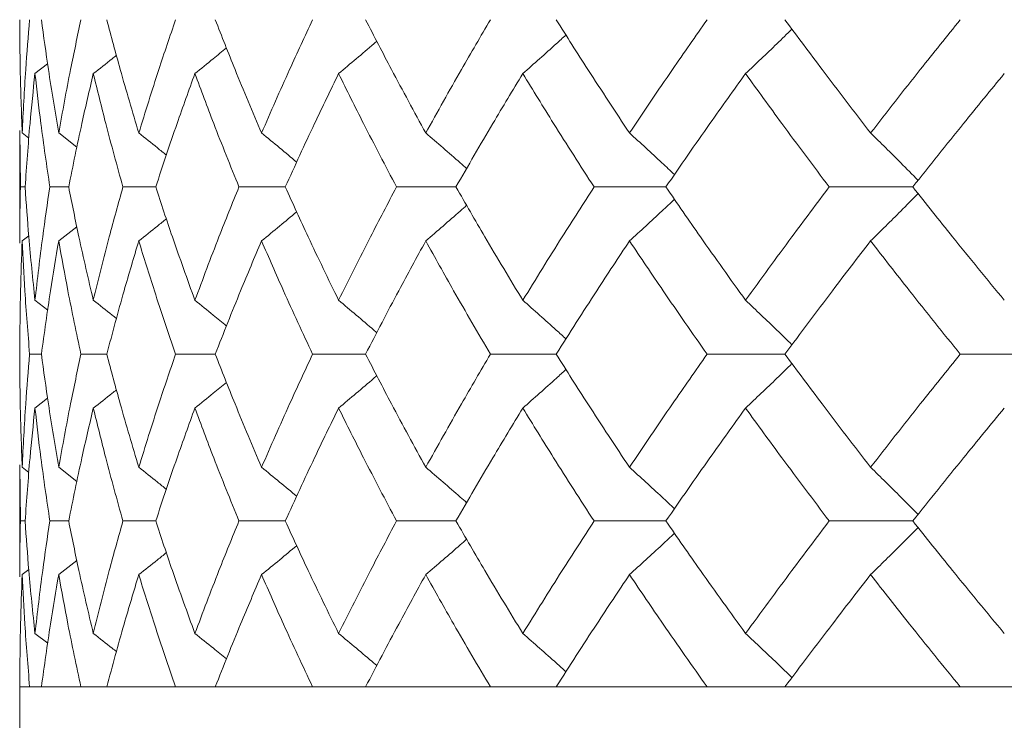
# Model space of a CAD drawing. Header units: inches. Extents: x -4.1 to 22.6, y -10.2 to 17.8.
# Tile 18 of 142: x -2.496 to -2.136, y -0.399 to -0.143. Entities that reach past the tile are written whole.
import ezdxf

# ---------------------------------------------------------------- set-up
doc = ezdxf.new("R2010")
doc.units = ezdxf.units.IN
doc.header["$MEASUREMENT"] = 0

msp = doc.modelspace()

# ---------------------------------------------------------------- linework, layer by layer
at = {"color": 7, "linetype": 'Continuous', "lineweight": 15}
for p, q in [((-2.49041, -0.163), (-2.4858, -0.15941)), ((-2.49595, -0.18382), (-2.49595, -0.22502)), ((-2.49572, -0.20442), (-2.49592, -0.18382)), ((-2.49508, -0.1847), (-2.49264, -0.18659)), ((-2.48174, -0.1847), (-2.47508, -0.18991)), ((-2.49401, -0.20442), (-2.49572, -0.20442)), ((-2.47809, -0.20442), (-2.48498, -0.20442)), ((-2.44629, -0.20442), (-2.45827, -0.20442)), ((-2.39894, -0.20442), (-2.41588, -0.20442)), ((-2.33658, -0.20442), (-2.3583, -0.20442)), ((-2.25987, -0.20442), (-2.28613, -0.20442)), ((-2.16967, -0.20442), (-2.20018, -0.20442)), ((-2.48174, -0.22414), (-2.47511, -0.21896)), ((-2.49508, -0.22414), (-2.49268, -0.22229)), ((-2.49041, -0.24584), (-2.48576, -0.24946)), ((-2.48805, -0.26554), (-2.49236, -0.26554)), ((-2.46416, -0.26554), (-2.4736, -0.26554)), ((-2.42453, -0.26554), (-2.43901, -0.26554)), ((-2.3696, -0.26554), (-2.38896, -0.26554)), ((-2.29997, -0.26554), (-2.32399, -0.26554)), ((-2.2164, -0.26554), (-2.24483, -0.26554)), ((-2.11982, -0.26554), (-2.15233, -0.26554)), ((-2.49041, -0.28523), (-2.4858, -0.28165)), ((-2.49595, -0.30599), (-2.49595, -0.34696)), ((-2.49572, -0.3265), (-2.49592, -0.30599)), ((-2.49508, -0.30687), (-2.49264, -0.30875)), ((-2.48174, -0.30687), (-2.47508, -0.31206)), ((-2.49401, -0.3265), (-2.49572, -0.3265)), ((-2.47809, -0.3265), (-2.48498, -0.3265)), ((-2.44629, -0.3265), (-2.45827, -0.3265)), ((-2.39894, -0.3265), (-2.41588, -0.3265)), ((-2.33658, -0.3265), (-2.3583, -0.3265)), ((-2.25987, -0.3265), (-2.28613, -0.3265)), ((-2.16967, -0.3265), (-2.20018, -0.3265)), ((-2.48174, -0.3461), (-2.47511, -0.34095)), ((-2.49508, -0.3461), (-2.49268, -0.34425)), ((-2.49041, -0.36761), (-2.48576, -0.3712)), ((-2.49595, -0.38712), (-2.49595, -0.56712)), ((-2.49595, -0.38712), (0.44005, -0.38712)), ((-2.49236, -0.38712), (-2.49595, -0.38712)), ((-2.4736, -0.38712), (-2.48805, -0.38712)), ((-2.43901, -0.38712), (-2.46416, -0.38712)), ((-2.38896, -0.38712), (-2.42453, -0.38712)), ((-2.32399, -0.38712), (-2.3696, -0.38712)), ((-2.24483, -0.38712), (-2.29997, -0.38712)), ((-2.15233, -0.38712), (-2.2164, -0.38712))]:
    msp.add_line(p, q, dxfattribs=at)
for points, knots in [([(-2.49508, -0.1847), (-2.49536, -0.17696), (-2.49588, -0.16316), (-2.49593, -0.14936), (-2.49595, -0.1433)], [0, 0, 0, 0, 0.5601361, 1, 1, 1, 1]), ([(-2.49508, -0.1847), (-2.49469, -0.17696), (-2.49401, -0.16316), (-2.49286, -0.14936), (-2.49236, -0.1433)], [0, 0, 0, 0, 0.560136, 1, 1, 1, 1]), ([(-2.48174, -0.1847), (-2.48304, -0.17696), (-2.48537, -0.16316), (-2.48723, -0.14936), (-2.48805, -0.1433)], [0, 0, 0, 0, 0.5601361, 1, 1, 1, 1]), ([(-2.48174, -0.1847), (-2.48034, -0.17696), (-2.47785, -0.16316), (-2.4749, -0.14936), (-2.4736, -0.1433)], [0, 0, 0, 0, 0.560136, 1, 1, 1, 1]), ([(-2.45248, -0.1847), (-2.45478, -0.17696), (-2.45889, -0.16316), (-2.46255, -0.14936), (-2.46416, -0.1433)], [0, 0, 0, 0, 0.560136, 1, 1, 1, 1]), ([(-2.45248, -0.1847), (-2.45008, -0.17696), (-2.44581, -0.16316), (-2.44109, -0.14936), (-2.43901, -0.1433)], [0, 0, 0, 0, 0.5601361, 1, 1, 1, 1]), ([(-2.40761, -0.1847), (-2.41089, -0.17696), (-2.41674, -0.16316), (-2.42215, -0.14936), (-2.42453, -0.1433)], [0, 0, 0, 0, 0.560136, 1, 1, 1, 1]), ([(-2.40761, -0.1847), (-2.40424, -0.17696), (-2.39823, -0.16316), (-2.39179, -0.14936), (-2.38896, -0.1433)], [0, 0, 0, 0, 0.560136, 1, 1, 1, 1]), ([(-2.34763, -0.1847), (-2.35184, -0.17696), (-2.35936, -0.16316), (-2.36647, -0.14936), (-2.3696, -0.1433)], [0, 0, 0, 0, 0.5601361, 1, 1, 1, 1]), ([(-2.34763, -0.1847), (-2.34332, -0.17696), (-2.33564, -0.16316), (-2.32755, -0.14936), (-2.32399, -0.1433)], [0, 0, 0, 0, 0.560136, 1, 1, 1, 1]), ([(-2.27318, -0.1847), (-2.27829, -0.17696), (-2.28741, -0.16316), (-2.29613, -0.14936), (-2.29997, -0.1433)], [0, 0, 0, 0, 0.560136, 1, 1, 1, 1]), ([(-2.27318, -0.1847), (-2.26799, -0.17696), (-2.25873, -0.16316), (-2.24907, -0.14936), (-2.24483, -0.1433)], [0, 0, 0, 0, 0.560136, 1, 1, 1, 1]), ([(-2.18509, -0.1847), (-2.19104, -0.17696), (-2.20165, -0.16316), (-2.2119, -0.14936), (-2.2164, -0.1433)], [0, 0, 0, 0, 0.5601361, 1, 1, 1, 1]), ([(-2.18509, -0.1847), (-2.17907, -0.17696), (-2.16833, -0.16316), (-2.15722, -0.14936), (-2.15233, -0.1433)], [0, 0, 0, 0, 0.560136, 1, 1, 1, 1]), ([(-2.23079, -0.163), (-2.22887, -0.16119), (-2.22503, -0.15758), (-2.21937, -0.15217), (-2.21566, -0.14853), (-2.21383, -0.14674)], [0, 0, 0, 0, 0.337204, 0.674407, 1, 1, 1, 1]), ([(-2.31216, -0.163), (-2.31012, -0.16119), (-2.30602, -0.15758), (-2.30077, -0.15288), (-2.29758, -0.14996), (-2.29641, -0.14889)], [0, 0, 0, 0, 0.387866, 0.775733, 1, 1, 1, 1]), ([(-2.43197, -0.163), (-2.42973, -0.16119), (-2.42587, -0.15808), (-2.42204, -0.15493), (-2.42044, -0.15361)], [0, 0, 0, 0, 0.580604, 1, 1, 1, 1]), ([(-2.37947, -0.163), (-2.37732, -0.16119), (-2.37301, -0.15757), (-2.36835, -0.15363), (-2.36587, -0.15147), (-2.36551, -0.15116)], [0, 0, 0, 0, 0.461333, 0.922665, 1, 1, 1, 1]), ([(-2.46909, -0.163), (-2.46678, -0.1612), (-2.46396, -0.15898), (-2.46116, -0.15674), (-2.46064, -0.15632)], [0, 0, 0, 0, 0.814996, 1, 1, 1, 1]), ([(-2.49401, -0.20442), (-2.49346, -0.19669), (-2.49249, -0.18288), (-2.49105, -0.16907), (-2.49041, -0.163)], [0, 0, 0, 0, 0.560071, 1, 1, 1, 1]), ([(-2.48498, -0.20442), (-2.48611, -0.19669), (-2.48815, -0.18288), (-2.48972, -0.16907), (-2.49041, -0.163)], [0, 0, 0, 0, 0.5600706, 1, 1, 1, 1]), ([(-2.47809, -0.20442), (-2.47653, -0.19669), (-2.47375, -0.18288), (-2.47051, -0.16907), (-2.46909, -0.163)], [0, 0, 0, 0, 0.560071, 1, 1, 1, 1]), ([(-2.45827, -0.20442), (-2.46041, -0.19669), (-2.46423, -0.18288), (-2.4676, -0.16907), (-2.46909, -0.163)], [0, 0, 0, 0, 0.560071, 1, 1, 1, 1]), ([(-2.44629, -0.20442), (-2.44373, -0.19669), (-2.43918, -0.18288), (-2.43417, -0.16907), (-2.43197, -0.163)], [0, 0, 0, 0, 0.560071, 1, 1, 1, 1]), ([(-2.41588, -0.20442), (-2.419, -0.19669), (-2.42458, -0.18288), (-2.42971, -0.16907), (-2.43197, -0.163)], [0, 0, 0, 0, 0.560071, 1, 1, 1, 1]), ([(-2.39894, -0.20442), (-2.39542, -0.19669), (-2.38914, -0.18288), (-2.38242, -0.16907), (-2.37947, -0.163)], [0, 0, 0, 0, 0.560071, 1, 1, 1, 1]), ([(-2.3583, -0.20442), (-2.36236, -0.19669), (-2.36962, -0.18288), (-2.37646, -0.16907), (-2.37947, -0.163)], [0, 0, 0, 0, 0.560071, 1, 1, 1, 1]), ([(-2.33658, -0.20442), (-2.33213, -0.19669), (-2.32419, -0.18288), (-2.31584, -0.16907), (-2.31216, -0.163)], [0, 0, 0, 0, 0.560071, 1, 1, 1, 1]), ([(-2.28613, -0.20442), (-2.2911, -0.19669), (-2.29997, -0.18288), (-2.30844, -0.16907), (-2.31216, -0.163)], [0, 0, 0, 0, 0.560071, 1, 1, 1, 1]), ([(-2.25987, -0.20442), (-2.25455, -0.19669), (-2.24504, -0.18288), (-2.23514, -0.16907), (-2.23079, -0.163)], [0, 0, 0, 0, 0.560071, 1, 1, 1, 1]), ([(-2.20018, -0.20442), (-2.206, -0.19669), (-2.21638, -0.18288), (-2.22638, -0.16907), (-2.23079, -0.163)], [0, 0, 0, 0, 0.560071, 1, 1, 1, 1]), ([(-2.16967, -0.20442), (-2.16353, -0.19669), (-2.15255, -0.18288), (-2.14122, -0.16907), (-2.13623, -0.163)], [0, 0, 0, 0, 0.560071, 1, 1, 1, 1]), ([(-2.45248, -0.1847), (-2.45021, -0.1865), (-2.44683, -0.18919), (-2.44348, -0.19191), (-2.44238, -0.1928)], [0, 0, 0, 0, 0.672904, 1, 1, 1, 1]), ([(-2.40761, -0.1847), (-2.40541, -0.1865), (-2.40111, -0.19003), (-2.39685, -0.19361), (-2.39477, -0.19536)], [0, 0, 0, 0, 0.511985, 1, 1, 1, 1]), ([(-2.34763, -0.1847), (-2.34552, -0.18651), (-2.34131, -0.19012), (-2.33633, -0.19446), (-2.33347, -0.19701), (-2.33268, -0.19771)], [0, 0, 0, 0, 0.42034, 0.840681, 1, 1, 1, 1]), ([(-2.27318, -0.1847), (-2.2712, -0.18651), (-2.26722, -0.19012), (-2.26174, -0.19519), (-2.25827, -0.19848), (-2.25675, -0.19992)], [0, 0, 0, 0, 0.360211, 0.720422, 1, 1, 1, 1]), ([(-2.18509, -0.1847), (-2.18325, -0.1865), (-2.17956, -0.19012), (-2.17377, -0.19588), (-2.16985, -0.19988), (-2.16775, -0.20202)], [0, 0, 0, 0, 0.316926, 0.633852, 1, 1, 1, 1]), ([(-2.49592, -0.22502), (-2.49593, -0.22423), (-2.49601, -0.21736), (-2.49586, -0.2105), (-2.49572, -0.20442)], [0, 0, 0, 0, 0.115039, 1, 1, 1, 1]), ([(-2.49041, -0.24584), (-2.49121, -0.23811), (-2.49263, -0.2243), (-2.49359, -0.2105), (-2.49401, -0.20442)], [0, 0, 0, 0, 0.559933, 1, 1, 1, 1]), ([(-2.49041, -0.24584), (-2.48952, -0.23811), (-2.48793, -0.2243), (-2.48588, -0.2105), (-2.48498, -0.20442)], [0, 0, 0, 0, 0.559933, 1, 1, 1, 1]), ([(-2.46909, -0.24584), (-2.47089, -0.23811), (-2.47411, -0.2243), (-2.47688, -0.2105), (-2.47809, -0.20442)], [0, 0, 0, 0, 0.559933, 1, 1, 1, 1]), ([(-2.46909, -0.24584), (-2.46719, -0.23811), (-2.4638, -0.2243), (-2.45996, -0.2105), (-2.45827, -0.20442)], [0, 0, 0, 0, 0.559933, 1, 1, 1, 1]), ([(-2.43197, -0.24584), (-2.43476, -0.23811), (-2.43975, -0.2243), (-2.44429, -0.2105), (-2.44629, -0.20442)], [0, 0, 0, 0, 0.559933, 1, 1, 1, 1]), ([(-2.43197, -0.24584), (-2.42908, -0.23811), (-2.42393, -0.2243), (-2.41834, -0.2105), (-2.41588, -0.20442)], [0, 0, 0, 0, 0.559933, 1, 1, 1, 1]), ([(-2.37947, -0.24584), (-2.38322, -0.23811), (-2.38992, -0.2243), (-2.39619, -0.2105), (-2.39894, -0.20442)], [0, 0, 0, 0, 0.559933, 1, 1, 1, 1]), ([(-2.37947, -0.24584), (-2.37563, -0.23811), (-2.36877, -0.2243), (-2.3615, -0.2105), (-2.3583, -0.20442)], [0, 0, 0, 0, 0.559933, 1, 1, 1, 1]), ([(-2.31216, -0.24584), (-2.31683, -0.23811), (-2.32516, -0.2243), (-2.33309, -0.2105), (-2.33658, -0.20442)], [0, 0, 0, 0, 0.559933, 1, 1, 1, 1]), ([(-2.31216, -0.24584), (-2.30741, -0.23811), (-2.29893, -0.2243), (-2.29004, -0.2105), (-2.28613, -0.20442)], [0, 0, 0, 0, 0.559933, 1, 1, 1, 1]), ([(-2.23079, -0.24584), (-2.23632, -0.23811), (-2.2462, -0.2243), (-2.2557, -0.2105), (-2.25987, -0.20442)], [0, 0, 0, 0, 0.559933, 1, 1, 1, 1]), ([(-2.23079, -0.24584), (-2.22517, -0.23811), (-2.21515, -0.2243), (-2.20476, -0.2105), (-2.20018, -0.20442)], [0, 0, 0, 0, 0.559933, 1, 1, 1, 1]), ([(-2.13623, -0.24584), (-2.14257, -0.23811), (-2.15389, -0.2243), (-2.16485, -0.2105), (-2.16967, -0.20442)], [0, 0, 0, 0, 0.559933, 1, 1, 1, 1]), ([(-2.18509, -0.22414), (-2.18325, -0.22233), (-2.17956, -0.21872), (-2.17377, -0.21296), (-2.16986, -0.20896), (-2.16776, -0.20682)], [0, 0, 0, 0, 0.316977, 0.633953, 1, 1, 1, 1]), ([(-2.34763, -0.22414), (-2.34552, -0.22233), (-2.34131, -0.21872), (-2.33633, -0.21438), (-2.33348, -0.21183), (-2.33269, -0.21113)], [0, 0, 0, 0, 0.42064, 0.84128, 1, 1, 1, 1]), ([(-2.27318, -0.22414), (-2.2712, -0.22233), (-2.26722, -0.21872), (-2.26174, -0.21365), (-2.25827, -0.21036), (-2.25675, -0.20893)], [0, 0, 0, 0, 0.360346, 0.720692, 1, 1, 1, 1]), ([(-2.40761, -0.22414), (-2.40541, -0.22233), (-2.40112, -0.21881), (-2.39686, -0.21524), (-2.39478, -0.2135)], [0, 0, 0, 0, 0.51264, 1, 1, 1, 1]), ([(-2.45248, -0.22414), (-2.45021, -0.22234), (-2.44684, -0.21966), (-2.44349, -0.21695), (-2.4424, -0.21606)], [0, 0, 0, 0, 0.674489, 1, 1, 1, 1]), ([(-2.49595, -0.26554), (-2.49591, -0.25782), (-2.49584, -0.24402), (-2.49531, -0.23022), (-2.49508, -0.22414)], [0, 0, 0, 0, 0.559868, 1, 1, 1, 1]), ([(-2.49236, -0.26554), (-2.49299, -0.25782), (-2.49412, -0.24402), (-2.49478, -0.23022), (-2.49508, -0.22414)], [0, 0, 0, 0, 0.559868, 1, 1, 1, 1]), ([(-2.48805, -0.26554), (-2.487, -0.25782), (-2.48511, -0.24402), (-2.48277, -0.23022), (-2.48174, -0.22414)], [0, 0, 0, 0, 0.5598675, 1, 1, 1, 1]), ([(-2.4736, -0.26554), (-2.47524, -0.25782), (-2.47818, -0.24402), (-2.48065, -0.23022), (-2.48174, -0.22414)], [0, 0, 0, 0, 0.559868, 1, 1, 1, 1]), ([(-2.46416, -0.26554), (-2.4621, -0.25782), (-2.45842, -0.24402), (-2.4543, -0.23022), (-2.45248, -0.22414)], [0, 0, 0, 0, 0.559868, 1, 1, 1, 1]), ([(-2.43901, -0.26554), (-2.44164, -0.25782), (-2.44635, -0.24402), (-2.45061, -0.23022), (-2.45248, -0.22414)], [0, 0, 0, 0, 0.559868, 1, 1, 1, 1]), ([(-2.42453, -0.26554), (-2.42149, -0.25782), (-2.41606, -0.24402), (-2.41019, -0.23022), (-2.40761, -0.22414)], [0, 0, 0, 0, 0.559868, 1, 1, 1, 1]), ([(-2.38896, -0.26554), (-2.39255, -0.25782), (-2.39898, -0.24402), (-2.40497, -0.23022), (-2.40761, -0.22414)], [0, 0, 0, 0, 0.559868, 1, 1, 1, 1]), ([(-2.3696, -0.26554), (-2.36561, -0.25782), (-2.35849, -0.24402), (-2.35094, -0.23022), (-2.34763, -0.22414)], [0, 0, 0, 0, 0.5598675, 1, 1, 1, 1]), ([(-2.32399, -0.26554), (-2.32851, -0.25782), (-2.33659, -0.24402), (-2.34425, -0.23022), (-2.34763, -0.22414)], [0, 0, 0, 0, 0.5598675, 1, 1, 1, 1]), ([(-2.29997, -0.26554), (-2.29508, -0.25782), (-2.28633, -0.24402), (-2.2772, -0.23022), (-2.27318, -0.22414)], [0, 0, 0, 0, 0.559868, 1, 1, 1, 1]), ([(-2.24483, -0.26554), (-2.25022, -0.25782), (-2.25986, -0.24402), (-2.26911, -0.23022), (-2.27318, -0.22414)], [0, 0, 0, 0, 0.559868, 1, 1, 1, 1]), ([(-2.2164, -0.26554), (-2.21066, -0.25782), (-2.2004, -0.24402), (-2.18977, -0.23022), (-2.18509, -0.22414)], [0, 0, 0, 0, 0.559868, 1, 1, 1, 1]), ([(-2.15233, -0.26554), (-2.15854, -0.25782), (-2.16964, -0.24402), (-2.18037, -0.23022), (-2.18509, -0.22414)], [0, 0, 0, 0, 0.559868, 1, 1, 1, 1]), ([(-2.46909, -0.24584), (-2.46678, -0.24764), (-2.46395, -0.24986), (-2.46114, -0.25211), (-2.46061, -0.25254)], [0, 0, 0, 0, 0.81232, 1, 1, 1, 1]), ([(-2.43197, -0.24584), (-2.42973, -0.24764), (-2.42586, -0.25076), (-2.42203, -0.25392), (-2.42042, -0.25524)], [0, 0, 0, 0, 0.579624, 1, 1, 1, 1]), ([(-2.37947, -0.24584), (-2.37732, -0.24765), (-2.37301, -0.25126), (-2.36835, -0.25521), (-2.36586, -0.25738), (-2.3655, -0.25769)], [0, 0, 0, 0, 0.460902, 0.921804, 1, 1, 1, 1]), ([(-2.31216, -0.24584), (-2.31012, -0.24765), (-2.30602, -0.25126), (-2.30076, -0.25597), (-2.29757, -0.25889), (-2.2964, -0.25996)], [0, 0, 0, 0, 0.38767, 0.775339, 1, 1, 1, 1]), ([(-2.23079, -0.24584), (-2.22887, -0.24765), (-2.22503, -0.25126), (-2.21937, -0.25667), (-2.21565, -0.26031), (-2.21383, -0.2621)], [0, 0, 0, 0, 0.337121, 0.674241, 1, 1, 1, 1]), ([(-2.49508, -0.30687), (-2.49536, -0.29916), (-2.49588, -0.28539), (-2.49593, -0.27161), (-2.49595, -0.26554)], [0, 0, 0, 0, 0.55973, 1, 1, 1, 1]), ([(-2.49508, -0.30687), (-2.49469, -0.29916), (-2.49401, -0.28539), (-2.49286, -0.27161), (-2.49236, -0.26554)], [0, 0, 0, 0, 0.55973, 1, 1, 1, 1]), ([(-2.48174, -0.30687), (-2.48304, -0.29916), (-2.48537, -0.28539), (-2.48723, -0.27161), (-2.48805, -0.26554)], [0, 0, 0, 0, 0.55973, 1, 1, 1, 1]), ([(-2.48174, -0.30687), (-2.48035, -0.29916), (-2.47785, -0.28539), (-2.4749, -0.27161), (-2.4736, -0.26554)], [0, 0, 0, 0, 0.55973, 1, 1, 1, 1]), ([(-2.45248, -0.30687), (-2.45478, -0.29916), (-2.45889, -0.28539), (-2.46255, -0.27161), (-2.46416, -0.26554)], [0, 0, 0, 0, 0.55973, 1, 1, 1, 1]), ([(-2.45248, -0.30687), (-2.45009, -0.29916), (-2.44581, -0.28539), (-2.44109, -0.27161), (-2.43901, -0.26554)], [0, 0, 0, 0, 0.55973, 1, 1, 1, 1]), ([(-2.40761, -0.30687), (-2.41089, -0.29916), (-2.41674, -0.28539), (-2.42215, -0.27161), (-2.42453, -0.26554)], [0, 0, 0, 0, 0.55973, 1, 1, 1, 1]), ([(-2.40761, -0.30687), (-2.40424, -0.29916), (-2.39823, -0.28539), (-2.39179, -0.27161), (-2.38896, -0.26554)], [0, 0, 0, 0, 0.55973, 1, 1, 1, 1]), ([(-2.34763, -0.30687), (-2.35184, -0.29916), (-2.35937, -0.28539), (-2.36647, -0.27161), (-2.3696, -0.26554)], [0, 0, 0, 0, 0.55973, 1, 1, 1, 1]), ([(-2.34763, -0.30687), (-2.34332, -0.29916), (-2.33564, -0.28539), (-2.32755, -0.27161), (-2.32399, -0.26554)], [0, 0, 0, 0, 0.55973, 1, 1, 1, 1]), ([(-2.27318, -0.30687), (-2.27829, -0.29916), (-2.28741, -0.28539), (-2.29613, -0.27161), (-2.29997, -0.26554)], [0, 0, 0, 0, 0.55973, 1, 1, 1, 1]), ([(-2.27318, -0.30687), (-2.26799, -0.29916), (-2.25872, -0.28539), (-2.24907, -0.27161), (-2.24483, -0.26554)], [0, 0, 0, 0, 0.55973, 1, 1, 1, 1]), ([(-2.18509, -0.30687), (-2.19104, -0.29916), (-2.20165, -0.28539), (-2.21189, -0.27161), (-2.2164, -0.26554)], [0, 0, 0, 0, 0.55973, 1, 1, 1, 1]), ([(-2.18509, -0.30687), (-2.17908, -0.29916), (-2.16832, -0.28539), (-2.15722, -0.27161), (-2.15233, -0.26554)], [0, 0, 0, 0, 0.55973, 1, 1, 1, 1]), ([(-2.23079, -0.28523), (-2.22887, -0.28342), (-2.22503, -0.27981), (-2.21937, -0.27441), (-2.21566, -0.27077), (-2.21383, -0.26898)], [0, 0, 0, 0, 0.337318, 0.674635, 1, 1, 1, 1]), ([(-2.37947, -0.28523), (-2.37731, -0.28342), (-2.373, -0.27981), (-2.36835, -0.27587), (-2.36587, -0.27371), (-2.36551, -0.2734)], [0, 0, 0, 0, 0.461504, 0.923007, 1, 1, 1, 1]), ([(-2.31216, -0.28523), (-2.31011, -0.28342), (-2.30602, -0.27981), (-2.30076, -0.27512), (-2.29758, -0.2722), (-2.29641, -0.27113)], [0, 0, 0, 0, 0.388001, 0.776003, 1, 1, 1, 1]), ([(-2.43197, -0.28523), (-2.42973, -0.28343), (-2.42587, -0.28032), (-2.42204, -0.27717), (-2.42043, -0.27585)], [0, 0, 0, 0, 0.58084, 1, 1, 1, 1]), ([(-2.46909, -0.28523), (-2.46678, -0.28343), (-2.46396, -0.28122), (-2.46116, -0.27898), (-2.46064, -0.27856)], [0, 0, 0, 0, 0.81537, 1, 1, 1, 1]), ([(-2.49401, -0.3265), (-2.49346, -0.3188), (-2.49248, -0.30506), (-2.49105, -0.29129), (-2.49041, -0.28523)], [0, 0, 0, 0, 0.559665, 1, 1, 1, 1]), ([(-2.48498, -0.3265), (-2.48611, -0.3188), (-2.48815, -0.30506), (-2.48972, -0.29129), (-2.49041, -0.28523)], [0, 0, 0, 0, 0.559665, 1, 1, 1, 1]), ([(-2.47809, -0.3265), (-2.47653, -0.3188), (-2.47375, -0.30506), (-2.47051, -0.29129), (-2.46909, -0.28523)], [0, 0, 0, 0, 0.559665, 1, 1, 1, 1]), ([(-2.45827, -0.3265), (-2.46041, -0.3188), (-2.46423, -0.30506), (-2.4676, -0.29129), (-2.46909, -0.28523)], [0, 0, 0, 0, 0.559665, 1, 1, 1, 1]), ([(-2.44629, -0.3265), (-2.44374, -0.3188), (-2.43917, -0.30506), (-2.43417, -0.29129), (-2.43197, -0.28523)], [0, 0, 0, 0, 0.559665, 1, 1, 1, 1]), ([(-2.41588, -0.3265), (-2.419, -0.3188), (-2.42458, -0.30506), (-2.42971, -0.29129), (-2.43197, -0.28523)], [0, 0, 0, 0, 0.559665, 1, 1, 1, 1]), ([(-2.39894, -0.3265), (-2.39542, -0.3188), (-2.38914, -0.30506), (-2.38243, -0.29129), (-2.37947, -0.28523)], [0, 0, 0, 0, 0.559665, 1, 1, 1, 1]), ([(-2.3583, -0.3265), (-2.36236, -0.3188), (-2.36962, -0.30506), (-2.37646, -0.29129), (-2.37947, -0.28523)], [0, 0, 0, 0, 0.5596645, 1, 1, 1, 1]), ([(-2.33658, -0.3265), (-2.33213, -0.3188), (-2.32418, -0.30506), (-2.31584, -0.29129), (-2.31216, -0.28523)], [0, 0, 0, 0, 0.559665, 1, 1, 1, 1]), ([(-2.28613, -0.3265), (-2.2911, -0.3188), (-2.29997, -0.30506), (-2.30844, -0.29129), (-2.31216, -0.28523)], [0, 0, 0, 0, 0.559665, 1, 1, 1, 1]), ([(-2.25987, -0.3265), (-2.25455, -0.3188), (-2.24503, -0.30506), (-2.23514, -0.29129), (-2.23079, -0.28523)], [0, 0, 0, 0, 0.559665, 1, 1, 1, 1]), ([(-2.20018, -0.3265), (-2.206, -0.3188), (-2.21638, -0.30506), (-2.22638, -0.29129), (-2.23079, -0.28523)], [0, 0, 0, 0, 0.559665, 1, 1, 1, 1]), ([(-2.16967, -0.3265), (-2.16353, -0.3188), (-2.15254, -0.30506), (-2.14122, -0.29129), (-2.13623, -0.28523)], [0, 0, 0, 0, 0.559665, 1, 1, 1, 1]), ([(-2.45248, -0.30687), (-2.4502, -0.30867), (-2.44683, -0.31134), (-2.44347, -0.31405), (-2.44238, -0.31493)], [0, 0, 0, 0, 0.674052, 1, 1, 1, 1]), ([(-2.40761, -0.30687), (-2.40541, -0.30867), (-2.40111, -0.31218), (-2.39684, -0.31574), (-2.39477, -0.31748)], [0, 0, 0, 0, 0.5128739, 1, 1, 1, 1]), ([(-2.34763, -0.30687), (-2.34552, -0.30867), (-2.3413, -0.31228), (-2.33632, -0.3166), (-2.33346, -0.31913), (-2.33269, -0.31983)], [0, 0, 0, 0, 0.421083, 0.842166, 1, 1, 1, 1]), ([(-2.27318, -0.30687), (-2.27119, -0.30867), (-2.26722, -0.31228), (-2.26173, -0.31732), (-2.25826, -0.32059), (-2.25675, -0.32202)], [0, 0, 0, 0, 0.360851, 0.721702, 1, 1, 1, 1]), ([(-2.18509, -0.30687), (-2.18325, -0.30867), (-2.17955, -0.31228), (-2.17376, -0.31801), (-2.16985, -0.32198), (-2.16775, -0.32411)], [0, 0, 0, 0, 0.317488, 0.634976, 1, 1, 1, 1]), ([(-2.49592, -0.34696), (-2.49593, -0.34618), (-2.49601, -0.33937), (-2.49586, -0.33254), (-2.49572, -0.3265)], [0, 0, 0, 0, 0.114506, 1, 1, 1, 1]), ([(-2.49041, -0.36761), (-2.49121, -0.35995), (-2.49263, -0.34626), (-2.49359, -0.33254), (-2.49401, -0.3265)], [0, 0, 0, 0, 0.559527, 1, 1, 1, 1]), ([(-2.49041, -0.36761), (-2.48952, -0.35995), (-2.48793, -0.34626), (-2.48588, -0.33254), (-2.48498, -0.3265)], [0, 0, 0, 0, 0.559527, 1, 1, 1, 1]), ([(-2.46909, -0.36761), (-2.47089, -0.35995), (-2.47411, -0.34626), (-2.47688, -0.33254), (-2.47809, -0.3265)], [0, 0, 0, 0, 0.559527, 1, 1, 1, 1]), ([(-2.46909, -0.36761), (-2.46719, -0.35995), (-2.4638, -0.34626), (-2.45996, -0.33254), (-2.45827, -0.3265)], [0, 0, 0, 0, 0.559527, 1, 1, 1, 1]), ([(-2.43197, -0.36761), (-2.43476, -0.35995), (-2.43975, -0.34626), (-2.44429, -0.33254), (-2.44629, -0.3265)], [0, 0, 0, 0, 0.559527, 1, 1, 1, 1]), ([(-2.43197, -0.36761), (-2.42909, -0.35995), (-2.42393, -0.34626), (-2.41834, -0.33254), (-2.41588, -0.3265)], [0, 0, 0, 0, 0.559527, 1, 1, 1, 1]), ([(-2.37947, -0.36761), (-2.38322, -0.35995), (-2.38992, -0.34626), (-2.39618, -0.33254), (-2.39894, -0.3265)], [0, 0, 0, 0, 0.559527, 1, 1, 1, 1]), ([(-2.37947, -0.36761), (-2.37563, -0.35995), (-2.36877, -0.34626), (-2.3615, -0.33254), (-2.3583, -0.3265)], [0, 0, 0, 0, 0.559527, 1, 1, 1, 1]), ([(-2.31216, -0.36761), (-2.31683, -0.35995), (-2.32517, -0.34626), (-2.33309, -0.33254), (-2.33658, -0.3265)], [0, 0, 0, 0, 0.559527, 1, 1, 1, 1]), ([(-2.31216, -0.36761), (-2.30741, -0.35995), (-2.29892, -0.34626), (-2.29004, -0.33254), (-2.28613, -0.3265)], [0, 0, 0, 0, 0.559527, 1, 1, 1, 1]), ([(-2.23079, -0.36761), (-2.23632, -0.35995), (-2.2462, -0.34626), (-2.25569, -0.33254), (-2.25987, -0.3265)], [0, 0, 0, 0, 0.559527, 1, 1, 1, 1]), ([(-2.23079, -0.36761), (-2.22518, -0.35995), (-2.21515, -0.34626), (-2.20476, -0.33254), (-2.20018, -0.3265)], [0, 0, 0, 0, 0.559527, 1, 1, 1, 1]), ([(-2.13623, -0.36761), (-2.14257, -0.35995), (-2.15389, -0.34626), (-2.16485, -0.33254), (-2.16967, -0.3265)], [0, 0, 0, 0, 0.559527, 1, 1, 1, 1]), ([(-2.27318, -0.3461), (-2.27119, -0.3443), (-2.26721, -0.34069), (-2.26173, -0.33566), (-2.25826, -0.3324), (-2.25675, -0.33098)], [0, 0, 0, 0, 0.361223, 0.722446, 1, 1, 1, 1]), ([(-2.18509, -0.3461), (-2.18324, -0.3443), (-2.17954, -0.34069), (-2.17376, -0.33497), (-2.16985, -0.33101), (-2.16776, -0.32889)], [0, 0, 0, 0, 0.317748, 0.635496, 1, 1, 1, 1]), ([(-2.34763, -0.3461), (-2.34552, -0.34429), (-2.3413, -0.34069), (-2.33632, -0.33639), (-2.33347, -0.33386), (-2.33269, -0.33317)], [0, 0, 0, 0, 0.421667, 0.843334, 1, 1, 1, 1]), ([(-2.45248, -0.3461), (-2.4502, -0.3443), (-2.44683, -0.34164), (-2.44349, -0.33894), (-2.4424, -0.33807)], [0, 0, 0, 0, 0.676171, 1, 1, 1, 1]), ([(-2.40761, -0.3461), (-2.4054, -0.3443), (-2.40111, -0.3408), (-2.39685, -0.33725), (-2.39478, -0.33552)], [0, 0, 0, 0, 0.5139001, 1, 1, 1, 1]), ([(-2.49595, -0.38712), (-2.49591, -0.37948), (-2.49584, -0.36582), (-2.49531, -0.35213), (-2.49508, -0.3461)], [0, 0, 0, 0, 0.559462, 1, 1, 1, 1]), ([(-2.49236, -0.38712), (-2.49299, -0.37948), (-2.49412, -0.36582), (-2.49478, -0.35213), (-2.49508, -0.3461)], [0, 0, 0, 0, 0.559462, 1, 1, 1, 1]), ([(-2.48805, -0.38712), (-2.487, -0.37948), (-2.48511, -0.36582), (-2.48277, -0.35213), (-2.48174, -0.3461)], [0, 0, 0, 0, 0.559462, 1, 1, 1, 1]), ([(-2.4736, -0.38712), (-2.47524, -0.37948), (-2.47818, -0.36582), (-2.48065, -0.35213), (-2.48174, -0.3461)], [0, 0, 0, 0, 0.559462, 1, 1, 1, 1]), ([(-2.46416, -0.38712), (-2.4621, -0.37948), (-2.45842, -0.36582), (-2.4543, -0.35213), (-2.45248, -0.3461)], [0, 0, 0, 0, 0.559462, 1, 1, 1, 1]), ([(-2.43901, -0.38712), (-2.44164, -0.37948), (-2.44635, -0.36582), (-2.45061, -0.35213), (-2.45248, -0.3461)], [0, 0, 0, 0, 0.559462, 1, 1, 1, 1]), ([(-2.42453, -0.38712), (-2.42149, -0.37948), (-2.41606, -0.36582), (-2.41019, -0.35213), (-2.40761, -0.3461)], [0, 0, 0, 0, 0.559462, 1, 1, 1, 1]), ([(-2.38896, -0.38712), (-2.39255, -0.37948), (-2.39898, -0.36582), (-2.40497, -0.35213), (-2.40761, -0.3461)], [0, 0, 0, 0, 0.559462, 1, 1, 1, 1]), ([(-2.3696, -0.38712), (-2.36561, -0.37948), (-2.35848, -0.36582), (-2.35095, -0.35213), (-2.34763, -0.3461)], [0, 0, 0, 0, 0.559462, 1, 1, 1, 1]), ([(-2.32399, -0.38712), (-2.32851, -0.37948), (-2.33659, -0.36582), (-2.34425, -0.35213), (-2.34763, -0.3461)], [0, 0, 0, 0, 0.559462, 1, 1, 1, 1]), ([(-2.29997, -0.38712), (-2.29508, -0.37948), (-2.28633, -0.36582), (-2.2772, -0.35213), (-2.27318, -0.3461)], [0, 0, 0, 0, 0.559462, 1, 1, 1, 1]), ([(-2.24483, -0.38712), (-2.25022, -0.37948), (-2.25987, -0.36582), (-2.26911, -0.35213), (-2.27318, -0.3461)], [0, 0, 0, 0, 0.559462, 1, 1, 1, 1]), ([(-2.2164, -0.38712), (-2.21066, -0.37948), (-2.20039, -0.36582), (-2.18977, -0.35213), (-2.18509, -0.3461)], [0, 0, 0, 0, 0.559462, 1, 1, 1, 1]), ([(-2.15233, -0.38712), (-2.15854, -0.37948), (-2.16964, -0.36582), (-2.18037, -0.35213), (-2.18509, -0.3461)], [0, 0, 0, 0, 0.559462, 1, 1, 1, 1]), ([(-2.46909, -0.36761), (-2.46678, -0.36941), (-2.46394, -0.37161), (-2.46113, -0.37383), (-2.46061, -0.37425)], [0, 0, 0, 0, 0.81536, 1, 1, 1, 1]), ([(-2.43197, -0.36761), (-2.42972, -0.36941), (-2.42586, -0.37249), (-2.42202, -0.37562), (-2.42042, -0.37693)], [0, 0, 0, 0, 0.581822, 1, 1, 1, 1]), ([(-2.37947, -0.36761), (-2.37731, -0.36941), (-2.37298, -0.37301), (-2.36833, -0.37692), (-2.36585, -0.37905), (-2.3655, -0.37935)], [0, 0, 0, 0, 0.462668, 0.925337, 1, 1, 1, 1]), ([(-2.31216, -0.36761), (-2.31011, -0.36941), (-2.306, -0.37301), (-2.30074, -0.37766), (-2.29756, -0.38055), (-2.2964, -0.38159)], [0, 0, 0, 0, 0.389165, 0.778331, 1, 1, 1, 1]), ([(-2.23079, -0.36761), (-2.22886, -0.36941), (-2.22501, -0.373), (-2.21935, -0.37836), (-2.21564, -0.38196), (-2.21383, -0.38371)], [0, 0, 0, 0, 0.338424, 0.676849, 1, 1, 1, 1])]:
    msp.add_open_spline(points, degree=3, knots=knots, dxfattribs=at)

doc.saveas('drawing.dxf')
